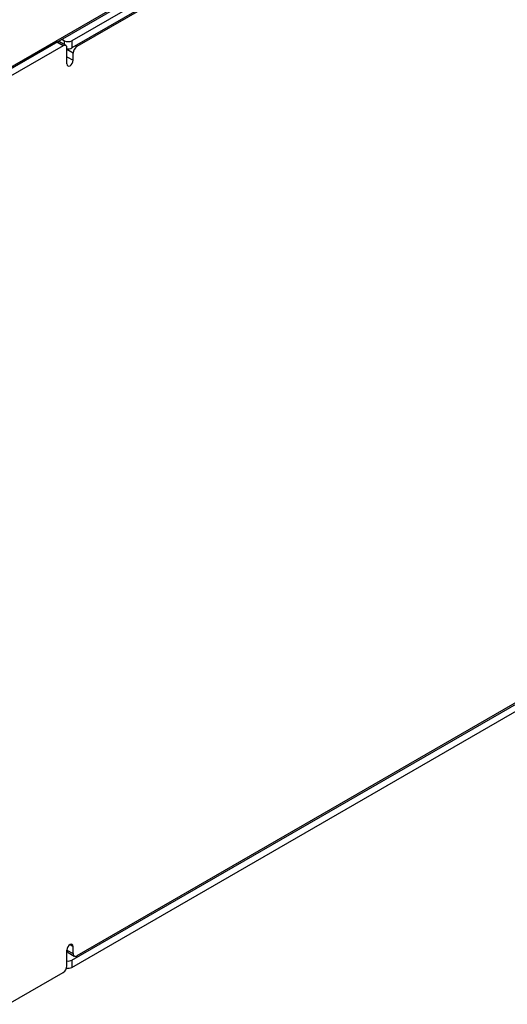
# Model space of a CAD drawing. Header units: millimetres. Extents: x 0 to 420, y 0 to 297.
# Tile 83 of 106: x 345 to 373, y 184 to 240. Entities that reach past the tile are written whole.
import ezdxf

# ---------------------------------------------------------------- set-up
doc = ezdxf.new("R2010")
doc.units = ezdxf.units.MM

msp = doc.modelspace()

# ---------------------------------------------------------------- linework, layer by layer
at = {"color": 7, "linetype": 'Continuous', "lineweight": 25}
for p, q in [((337.387, 232.741), (379.248, 256.907)), ((337.387, 232.639), (379.248, 256.805)), ((380.024, 256.846), (348.416, 238.6)), ((380.024, 256.438), (348.416, 238.192)), ((380.026, 256.355), (348.701, 238.272)), ((347.57, 238.517), (344.459, 236.721)), ((347.924, 238.313), (344.812, 236.517)), ((347.323, 238.374), (347.323, 238.375)), ((347.924, 238.313), (347.57, 238.517)), ((348.073, 238.328), (347.72, 238.532)), ((347.852, 238.68), (347.992, 238.6)), ((348.416, 238.6), (348.416, 238.192)), ((348.136, 237.292), (348.136, 238.19)), ((348.136, 238.109), (348.138, 238.145)), ((348.489, 237.904), (348.136, 238.109)), ((348.136, 237.7), (348.489, 237.496)), ((348.489, 237.496), (348.489, 237.904)), ((348.416, 186.745), (380.024, 204.992)), ((380.026, 205.072), (348.701, 186.989)), ((348.416, 186.337), (380.024, 204.584)), ((348.136, 186.417), (348.136, 187.316)), ((348.136, 187.316), (348.489, 187.111)), ((348.198, 187.178), (348.551, 186.974)), ((348.489, 187.111), (348.489, 187.52)), ((348.416, 186.745), (348.416, 186.337)), ((344.812, 184.254), (347.924, 186.05))]:
    msp.add_line(p, q, dxfattribs=at)
at = {"color": 8, "linetype": 'Continuous', "lineweight": 25}
for p, q in [((347.25, 238.332), (347.25, 238.332)), ((347.603, 238.537), (347.603, 238.533)), ((347.992, 238.375), (347.992, 238.6)), ((348.628, 238.314), (348.701, 238.272)), ((348.312, 187.622), (348.489, 187.52))]:
    msp.add_line(p, q, dxfattribs=at)
at = {"color": 7, "linetype": 'Continuous', "lineweight": 25, "flags": 128}
for points in [[(348.136, 237.292), (348.149, 237.222), (348.187, 237.178), (348.245, 237.166), (348.312, 237.19), (348.38, 237.245), (348.437, 237.322), (348.476, 237.41), (348.489, 237.496)], [(348.489, 187.52), (348.476, 187.59), (348.437, 187.634), (348.38, 187.645), (348.312, 187.622), (348.245, 187.567), (348.187, 187.49), (348.149, 187.401), (348.136, 187.316)]]:
    msp.add_lwpolyline(points, dxfattribs=at)
at = {"color": 7, "linetype": 'Continuous', "lineweight": 25}
for centre, radius, start, end in [((347.658, 238.394), 0.151, 65.6929, 125.6176), ((348.006, 238.211), 0.131, 350.786, 129.2033), ((348.204, 239.009), 0.461, 242.6097, 297.3903), ((348.95, 237.883), 0.461, 122.6055, 177.3945), ((348.205, 238.6), 0.46, 261.5969, 297.3427), ((348.283, 187.299), 0.148, 173.7012, 234.9867), ((348.205, 187.154), 0.46, 261.3379, 297.3386), ((348.619, 187.09), 0.131, 170.786, 309.2033), ((347.675, 186.438), 0.461, 302.6055, 357.3945), ((348.204, 186.748), 0.463, 258.6699, 297.3078)]:
    msp.add_arc(centre, radius, start, end, dxfattribs=at)

doc.saveas('drawing.dxf')
